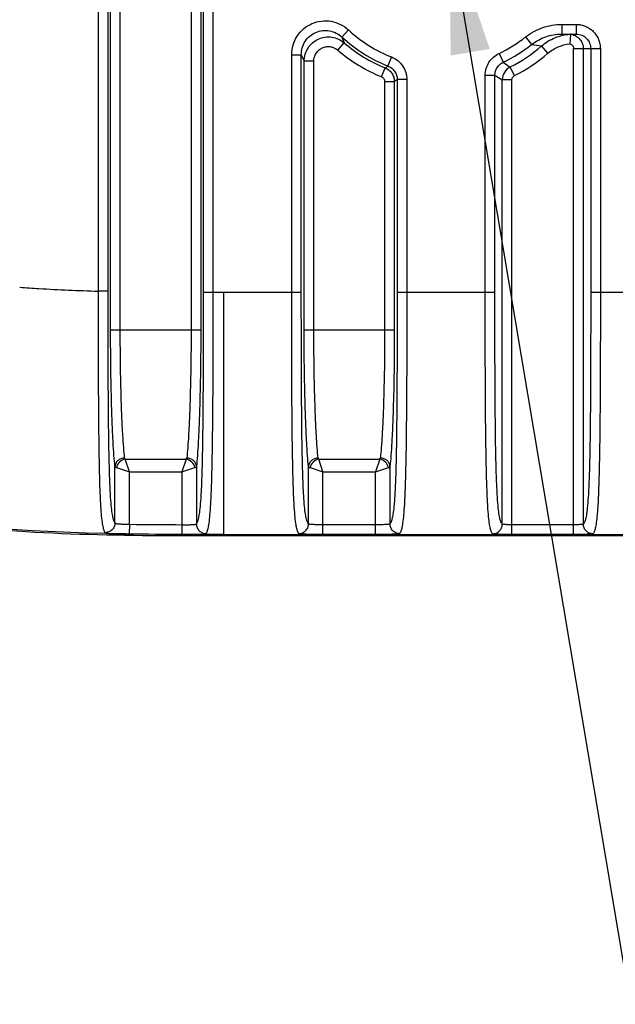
# Model space of a CAD drawing. Header units: millimetres. Extents: x 2984 to 3412, y -1556 to -1253.
# Tile 42 of 53: x 3307 to 3319, y -1412 to -1392. Entities that reach past the tile are written whole.
import ezdxf

# ---------------------------------------------------------------- set-up
doc = ezdxf.new("R2010")
doc.units = ezdxf.units.MM
doc.styles.add('HANA', font='arial.ttf')
doc.dimstyles.new('HANA$7', dxfattribs={"dimtxt": 2.5, "dimasz": 2.5, "dimexe": 0.5, "dimexo": 0.2, "dimgap": 0.5, "dimtad": 1, "dimzin": 1, "dimdsep": 46, "dimtxsty": 'HANA', "dimcen": 0, "dimclrd": 3, "dimclre": 3, "dimclrt": 4, "dimadec": 0, "dimazin": 0, "dimtfac": 1, "dimtmove": 0, "dimatfit": 3, "dimfxl": 1, "dimtzin": 0, "dimarcsym": 0})

msp = doc.modelspace()

# ---------------------------------------------------------------- linework, layer by layer
at = {"color": 7, "linetype": 'Continuous'}
for p, q in [((3308.442, -1398.383), (3308.442, -1381.882)), ((3308.642, -1398.383), (3308.642, -1381.882)), ((3310.105, -1381.882), (3310.105, -1398.383)), ((3310.305, -1381.882), (3310.305, -1398.383)), ((3308.184, -1382.68), (3308.184, -1397.586)), ((3308.383, -1382.68), (3308.383, -1397.586)), ((3310.364, -1397.609), (3310.364, -1382.655)), ((3310.563, -1397.609), (3310.563, -1382.655)), ((3317.767, -1392.075), (3317.767, -1392.275)), ((3317.767, -1392.075), (3318.063, -1392.075)), ((3318.063, -1392.075), (3318.063, -1392.275)), ((3313.359, -1392.19), (3313.223, -1392.336)), ((3313.223, -1392.336), (3313.268, -1392.455)), ((3317.018, -1392.335), (3317.142, -1392.492)), ((3317.761, -1392.275), (3318.063, -1392.275)), ((3317.944, -1392.285), (3317.935, -1392.478)), ((3317.944, -1392.277), (3317.944, -1392.285)), ((3318.063, -1392.275), (3318.067, -1392.275)), ((3313.137, -1392.606), (3313.268, -1392.455)), ((3317.142, -1392.492), (3317.347, -1392.521)), ((3317.478, -1392.672), (3317.347, -1392.521)), ((3318.011, -1402.613), (3318.011, -1392.575)), ((3318.011, -1392.575), (3318.563, -1392.575)), ((3318.21, -1392.575), (3318.21, -1402.401)), ((3318.364, -1392.575), (3318.364, -1397.609)), ((3318.563, -1392.575), (3318.563, -1397.609)), ((3312.184, -1397.609), (3312.184, -1392.701)), ((3312.184, -1392.701), (3312.383, -1392.701)), ((3312.383, -1397.609), (3312.383, -1392.701)), ((3312.383, -1392.701), (3312.442, -1392.833)), ((3314.246, -1392.748), (3314.173, -1392.934)), ((3316.47, -1392.675), (3316.555, -1392.856)), ((3312.442, -1398.383), (3312.442, -1392.833)), ((3312.642, -1392.833), (3312.442, -1392.833)), ((3312.642, -1398.383), (3312.642, -1392.833)), ((3314.043, -1393.16), (3314.118, -1392.975)), ((3316.555, -1392.856), (3316.701, -1392.955)), ((3316.791, -1393.133), (3316.701, -1392.955)), ((3316.184, -1397.609), (3316.184, -1393.127)), ((3316.184, -1393.127), (3316.383, -1393.127)), ((3316.383, -1397.609), (3316.383, -1393.127)), ((3316.383, -1393.127), (3316.536, -1393.222)), ((3314.105, -1393.253), (3314.105, -1398.383)), ((3314.105, -1393.253), (3314.305, -1393.253)), ((3314.305, -1393.253), (3314.305, -1398.383)), ((3314.364, -1393.213), (3314.364, -1397.609)), ((3314.563, -1393.213), (3314.364, -1393.213)), ((3314.563, -1393.213), (3314.563, -1397.609)), ((3316.536, -1402.401), (3316.536, -1393.222)), ((3316.736, -1393.222), (3316.536, -1393.222)), ((3316.736, -1402.613), (3316.736, -1393.222)), ((3308.383, -1397.586), (3308.184, -1397.586)), ((3310.364, -1397.609), (3312.383, -1397.609)), ((3310.563, -1397.609), (3310.773, -1397.609)), ((3310.773, -1397.609), (3310.773, -1402.615)), ((3314.364, -1397.609), (3316.383, -1397.609)), ((3318.364, -1397.609), (3320.383, -1397.609)), ((3308.442, -1398.383), (3310.305, -1398.383)), ((3312.442, -1398.383), (3314.305, -1398.383)), ((3308.742, -1401.055), (3308.731, -1401.035)), ((3308.742, -1401.055), (3310.005, -1401.055)), ((3308.831, -1401.322), (3308.742, -1401.055)), ((3310.005, -1401.055), (3309.916, -1401.322)), ((3310.005, -1401.055), (3310.016, -1401.035)), ((3312.742, -1401.055), (3312.731, -1401.035)), ((3312.742, -1401.055), (3314.005, -1401.055)), ((3312.831, -1401.322), (3312.742, -1401.055)), ((3314.005, -1401.055), (3313.916, -1401.322)), ((3314.005, -1401.055), (3314.016, -1401.035)), ((3308.532, -1402.377), (3308.532, -1401.212)), ((3308.564, -1401.233), (3308.831, -1401.322)), ((3308.831, -1402.404), (3308.831, -1401.322)), ((3308.831, -1401.322), (3309.916, -1401.322)), ((3309.916, -1401.322), (3310.183, -1401.233)), ((3309.916, -1401.322), (3309.916, -1402.413)), ((3310.215, -1401.212), (3310.215, -1402.396)), ((3312.532, -1402.396), (3312.532, -1401.212)), ((3312.564, -1401.233), (3312.831, -1401.322)), ((3312.831, -1402.613), (3312.831, -1401.322)), ((3312.831, -1401.322), (3313.916, -1401.322)), ((3313.916, -1401.322), (3314.183, -1401.233)), ((3313.916, -1402.613), (3313.916, -1401.322)), ((3314.215, -1401.212), (3314.215, -1402.396)), ((3308.831, -1402.404), (3308.828, -1402.604)), ((3309.916, -1402.413), (3309.915, -1402.613)), ((3313.916, -1402.413), (3312.831, -1402.413)), ((3318.011, -1402.413), (3316.736, -1402.413)), ((3308.828, -1402.604), (3309.915, -1402.613)), ((3310.773, -1402.615), (3364.774, -1402.615)), ((3333.273, -1402.645), (3310.773, -1402.645)), ((3313.916, -1402.613), (3312.831, -1402.613)), ((3318.011, -1402.613), (3316.736, -1402.613))]:
    msp.add_line(p, q, dxfattribs=at)
msp.add_lwpolyline([(3310.773, -1402.615), (3309.704, -1402.613), (3308.751, -1402.604), (3307.937, -1402.586), (3307.306, -1402.563), (3306.828, -1402.538), (3306.385, -1402.51), (3305.945, -1402.476), (3305.542, -1402.439), (3305.158, -1402.398), (3304.79, -1402.353), (3304.442, -1402.306), (3304.106, -1402.254), (3303.781, -1402.199), (3303.47, -1402.142), (3303.168, -1402.081), (3302.876, -1402.017), (3302.573, -1401.946)], dxfattribs=at)
for centre, radius, start, end in [((3315.273, -1390.132), 3.01, 227.0569, 248.5637), ((3315.273, -1390.132), 2.81, 227.0569, 248.5637), ((3315.273, -1390.132), 2.81, 295.2076, 308.3783), ((3317.911, -1392.574), 0.3, 81.286, 83.5953), ((3317.911, -1392.575), 0.3, 78.9808, 81.2863), ((3315.273, -1390.132), 3.069, 229.1871, 247.8808), ((3315.273, -1390.132), 3.01, 295.2076, 308.3783), ((3315.273, -1390.132), 3.163, 296.8258, 310.9665), ((3315.273, -1390.132), 3.268, 229.1871, 247.8808), ((3315.273, -1390.132), 3.363, 296.8258, 310.9665), ((3308.238, -1384.99), 9.917, 306.3659, 306.7646), ((3316.837, -1393.223), 0.3, 116.8929, 179.9329), ((3307.656, -1383.374), 11.908, 303.9397, 304.2811), ((3310.135, -1306.461), 95.951, 269.22151, 269.86926)]:
    msp.add_arc(centre, radius, start, end, dxfattribs=at)
for points, knots in [([(3312.184, -1392.701), (3312.184, -1392.634), (3312.203, -1392.498), (3312.289, -1392.312), (3312.425, -1392.158), (3312.599, -1392.049), (3312.797, -1391.996), (3313.002, -1392.001), (3313.197, -1392.065), (3313.31, -1392.144), (3313.359, -1392.19)], [0, 0, 0, 0, 0.125008, 0.25001, 0.375006, 0.499998, 0.624991, 0.749987, 0.874989, 1, 1, 1, 1]), ([(3317.018, -1392.335), (3317.071, -1392.294), (3317.184, -1392.219), (3317.369, -1392.137), (3317.565, -1392.086), (3317.7, -1392.075), (3317.767, -1392.075)], [0, 0, 0, 0, 0.249998, 0.499995, 0.749993, 1, 1, 1, 1]), ([(3318.063, -1392.075), (3318.095, -1392.075), (3318.161, -1392.081), (3318.255, -1392.11), (3318.342, -1392.156), (3318.419, -1392.219), (3318.481, -1392.295), (3318.528, -1392.382), (3318.557, -1392.477), (3318.563, -1392.542), (3318.563, -1392.575)], [0, 0, 0, 0, 0.125002, 0.250001, 0.375001, 0.500001, 0.625, 0.749999, 0.874998, 1, 1, 1, 1]), ([(3312.383, -1392.701), (3312.383, -1392.653), (3312.397, -1392.556), (3312.458, -1392.422), (3312.554, -1392.312), (3312.679, -1392.234), (3312.821, -1392.195), (3312.968, -1392.2), (3313.107, -1392.247), (3313.188, -1392.303), (3313.223, -1392.336)], [0, 0, 0, 0, 0.124953, 0.24994, 0.374959, 0.499998, 0.625038, 0.750058, 0.875045, 1, 1, 1, 1]), ([(3312.442, -1392.833), (3312.442, -1392.786), (3312.456, -1392.69), (3312.516, -1392.56), (3312.61, -1392.451), (3312.731, -1392.373), (3312.869, -1392.332), (3313.013, -1392.332), (3313.151, -1392.372), (3313.232, -1392.424), (3313.268, -1392.455)], [0, 0, 0, 0, 0.124944, 0.249929, 0.374952, 0.499998, 0.625044, 0.750067, 0.875052, 1, 1, 1, 1]), ([(3317.142, -1392.492), (3317.186, -1392.458), (3317.279, -1392.396), (3317.432, -1392.327), (3317.594, -1392.285), (3317.705, -1392.275), (3317.761, -1392.275)], [0, 0, 0, 0, 0.250003, 0.5, 0.749996, 1, 1, 1, 1]), ([(3317.347, -1392.521), (3317.429, -1392.449), (3317.619, -1392.333), (3317.835, -1392.283), (3317.944, -1392.277)], [0, 0, 0, 0, 0.500005, 1, 1, 1, 1]), ([(3317.968, -1392.28), (3318.002, -1392.287), (3318.067, -1392.312), (3318.147, -1392.38), (3318.198, -1392.471), (3318.21, -1392.541), (3318.21, -1392.575)], [0, 0, 0, 0, 0.249936, 0.49991, 0.749935, 1, 1, 1, 1]), ([(3318.067, -1392.275), (3318.106, -1392.275), (3318.184, -1392.292), (3318.282, -1392.359), (3318.348, -1392.458), (3318.364, -1392.536), (3318.364, -1392.575)], [0, 0, 0, 0, 0.249949, 0.499925, 0.749945, 1, 1, 1, 1]), ([(3312.642, -1392.833), (3312.642, -1392.804), (3312.65, -1392.747), (3312.686, -1392.668), (3312.742, -1392.603), (3312.815, -1392.556), (3312.898, -1392.532), (3312.984, -1392.532), (3313.067, -1392.556), (3313.116, -1392.588), (3313.137, -1392.606)], [0, 0, 0, 0, 0.125006, 0.250008, 0.375004, 0.499998, 0.624992, 0.749988, 0.87499, 1, 1, 1, 1]), ([(3317.478, -1392.672), (3317.541, -1392.617), (3317.686, -1392.526), (3317.852, -1392.485), (3317.935, -1392.478)], [0, 0, 0, 0, 0.499998, 1, 1, 1, 1]), ([(3317.935, -1392.478), (3317.946, -1392.481), (3317.966, -1392.49), (3317.991, -1392.512), (3318.007, -1392.542), (3318.011, -1392.564), (3318.011, -1392.575)], [0, 0, 0, 0, 0.250001, 0.500001, 0.749997, 1, 1, 1, 1]), ([(3314.246, -1392.748), (3314.293, -1392.766), (3314.38, -1392.817), (3314.483, -1392.928), (3314.548, -1393.064), (3314.563, -1393.163), (3314.563, -1393.213)], [0, 0, 0, 0, 0.249999, 0.499998, 0.749997, 1, 1, 1, 1]), ([(3316.184, -1393.127), (3316.184, -1393.08), (3316.197, -1392.986), (3316.256, -1392.856), (3316.348, -1392.747), (3316.428, -1392.695), (3316.47, -1392.675)], [0, 0, 0, 0, 0.249997, 0.499994, 0.74999, 1, 1, 1, 1]), ([(3314.118, -1392.975), (3314.145, -1392.986), (3314.197, -1393.017), (3314.257, -1393.083), (3314.296, -1393.164), (3314.305, -1393.223), (3314.305, -1393.253)], [0, 0, 0, 0, 0.249978, 0.499992, 0.750006, 1, 1, 1, 1]), ([(3314.173, -1392.934), (3314.201, -1392.945), (3314.254, -1392.975), (3314.315, -1393.042), (3314.355, -1393.123), (3314.364, -1393.183), (3314.364, -1393.213)], [0, 0, 0, 0, 0.249982, 0.499998, 0.750014, 1, 1, 1, 1]), ([(3316.383, -1393.127), (3316.383, -1393.099), (3316.391, -1393.042), (3316.427, -1392.964), (3316.482, -1392.899), (3316.53, -1392.868), (3316.555, -1392.856)], [0, 0, 0, 0, 0.249983, 0.499994, 0.750005, 1, 1, 1, 1]), ([(3314.043, -1393.16), (3314.052, -1393.164), (3314.069, -1393.174), (3314.089, -1393.196), (3314.102, -1393.223), (3314.105, -1393.243), (3314.105, -1393.253)], [0, 0, 0, 0, 0.249997, 0.499992, 0.749988, 1, 1, 1, 1]), ([(3316.736, -1393.222), (3316.736, -1393.204), (3316.746, -1393.167), (3316.775, -1393.141), (3316.791, -1393.133)], [0, 0, 0, 0, 0.5, 1, 1, 1, 1]), ([(3306.563, -1397.505), (3306.696, -1397.515), (3307.236, -1397.552), (3307.776, -1397.574), (3308.184, -1397.586)], [0, 0, 0, 0, 0.246319, 1, 1, 1, 1]), ([(3308.184, -1397.586), (3308.184, -1397.866), (3308.184, -1398.427), (3308.186, -1399.266), (3308.19, -1400.097), (3308.197, -1400.776), (3308.207, -1401.296), (3308.216, -1401.645), (3308.228, -1401.942), (3308.243, -1402.175), (3308.259, -1402.327), (3308.274, -1402.418), (3308.284, -1402.467), (3308.294, -1402.506), (3308.305, -1402.536), (3308.315, -1402.559), (3308.323, -1402.572), (3308.327, -1402.577)], [0, 0, 0, 0, 0.168183, 0.336132, 0.503086, 0.666244, 0.74367, 0.814747, 0.875229, 0.921869, 0.954853, 0.967054, 0.976931, 0.984853, 0.991149, 0.99611, 1, 1, 1, 1]), ([(3308.383, -1397.586), (3308.383, -1397.854), (3308.384, -1398.389), (3308.386, -1399.191), (3308.39, -1399.986), (3308.397, -1400.638), (3308.407, -1401.139), (3308.417, -1401.478), (3308.43, -1401.767), (3308.447, -1401.994), (3308.463, -1402.141), (3308.478, -1402.227), (3308.489, -1402.273), (3308.499, -1402.31), (3308.509, -1402.339), (3308.52, -1402.361), (3308.528, -1402.372), (3308.532, -1402.377)], [0, 0, 0, 0, 0.167312, 0.334414, 0.500649, 0.66363, 0.741513, 0.813583, 0.875195, 0.922375, 0.955286, 0.967366, 0.977123, 0.984949, 0.991181, 0.996111, 1, 1, 1, 1]), ([(3310.215, -1402.396), (3310.219, -1402.391), (3310.227, -1402.379), (3310.238, -1402.358), (3310.248, -1402.329), (3310.258, -1402.293), (3310.268, -1402.247), (3310.283, -1402.161), (3310.3, -1402.014), (3310.317, -1401.789), (3310.33, -1401.5), (3310.34, -1401.161), (3310.35, -1400.66), (3310.357, -1400.009), (3310.361, -1399.214), (3310.363, -1398.413), (3310.364, -1397.877), (3310.364, -1397.609)], [0, 0, 0, 0, 0.003849, 0.008736, 0.014923, 0.022703, 0.032415, 0.044449, 0.077277, 0.1244, 0.185997, 0.258086, 0.336007, 0.499076, 0.665404, 0.832597, 1, 1, 1, 1]), ([(3310.415, -1402.595), (3310.419, -1402.59), (3310.427, -1402.578), (3310.438, -1402.555), (3310.448, -1402.525), (3310.458, -1402.487), (3310.469, -1402.438), (3310.483, -1402.348), (3310.499, -1402.196), (3310.515, -1401.963), (3310.528, -1401.666), (3310.538, -1401.318), (3310.548, -1400.799), (3310.556, -1400.119), (3310.561, -1399.289), (3310.563, -1398.45), (3310.563, -1397.89), (3310.563, -1397.609)], [0, 0, 0, 0, 0.003848, 0.008765, 0.015017, 0.022895, 0.032728, 0.044889, 0.077801, 0.124394, 0.184863, 0.255956, 0.333415, 0.496655, 0.663696, 0.831731, 1, 1, 1, 1]), ([(3312.332, -1402.595), (3312.328, -1402.59), (3312.32, -1402.578), (3312.309, -1402.555), (3312.299, -1402.525), (3312.288, -1402.487), (3312.278, -1402.438), (3312.264, -1402.348), (3312.248, -1402.196), (3312.232, -1401.963), (3312.219, -1401.666), (3312.209, -1401.318), (3312.199, -1400.799), (3312.191, -1400.119), (3312.186, -1399.289), (3312.184, -1398.45), (3312.184, -1397.89), (3312.184, -1397.609)], [0, 0, 0, 0, 0.00385, 0.008765, 0.015011, 0.02288, 0.032707, 0.044865, 0.077785, 0.124377, 0.184848, 0.255947, 0.333406, 0.496648, 0.663692, 0.831728, 1, 1, 1, 1]), ([(3312.532, -1402.396), (3312.528, -1402.391), (3312.52, -1402.379), (3312.509, -1402.358), (3312.499, -1402.329), (3312.489, -1402.293), (3312.478, -1402.247), (3312.463, -1402.161), (3312.447, -1402.015), (3312.43, -1401.789), (3312.417, -1401.5), (3312.407, -1401.161), (3312.397, -1400.66), (3312.39, -1400.009), (3312.386, -1399.214), (3312.384, -1398.413), (3312.383, -1397.877), (3312.383, -1397.609)], [0, 0, 0, 0, 0.003852, 0.008737, 0.014918, 0.02269, 0.032394, 0.044426, 0.077261, 0.124382, 0.185983, 0.258077, 0.335997, 0.499068, 0.665399, 0.832595, 1, 1, 1, 1]), ([(3314.364, -1397.609), (3314.364, -1397.877), (3314.363, -1398.413), (3314.361, -1399.214), (3314.357, -1400.009), (3314.35, -1400.66), (3314.34, -1401.161), (3314.33, -1401.5), (3314.317, -1401.789), (3314.3, -1402.015), (3314.283, -1402.161), (3314.268, -1402.247), (3314.258, -1402.293), (3314.248, -1402.329), (3314.238, -1402.358), (3314.227, -1402.379), (3314.219, -1402.391), (3314.215, -1402.396)], [0, 0, 0, 0, 0.167408, 0.334607, 0.500938, 0.664007, 0.741925, 0.814018, 0.875619, 0.922741, 0.955576, 0.967609, 0.977312, 0.985083, 0.991263, 0.996148, 1, 1, 1, 1]), ([(3314.563, -1397.609), (3314.563, -1397.89), (3314.563, -1398.45), (3314.561, -1399.289), (3314.556, -1400.119), (3314.548, -1400.799), (3314.538, -1401.318), (3314.528, -1401.666), (3314.515, -1401.963), (3314.499, -1402.196), (3314.483, -1402.348), (3314.469, -1402.438), (3314.458, -1402.487), (3314.448, -1402.525), (3314.438, -1402.555), (3314.427, -1402.578), (3314.419, -1402.59), (3314.415, -1402.595)], [0, 0, 0, 0, 0.168275, 0.336314, 0.503358, 0.666598, 0.744055, 0.815153, 0.875623, 0.922217, 0.955137, 0.967296, 0.977122, 0.984991, 0.991235, 0.99615, 1, 1, 1, 1]), ([(3316.337, -1402.601), (3316.333, -1402.597), (3316.325, -1402.586), (3316.314, -1402.566), (3316.303, -1402.539), (3316.293, -1402.503), (3316.282, -1402.458), (3316.267, -1402.373), (3316.25, -1402.229), (3316.234, -1402.004), (3316.221, -1401.712), (3316.21, -1401.365), (3316.199, -1400.842), (3316.191, -1400.155), (3316.186, -1399.313), (3316.184, -1398.462), (3316.184, -1397.894), (3316.184, -1397.609)], [0, 0, 0, 0, 0.003495, 0.007966, 0.013684, 0.020939, 0.030062, 0.041427, 0.072535, 0.117316, 0.176572, 0.247374, 0.325239, 0.490213, 0.659348, 0.82955, 1, 1, 1, 1]), ([(3316.536, -1402.401), (3316.532, -1402.397), (3316.525, -1402.387), (3316.514, -1402.368), (3316.503, -1402.342), (3316.493, -1402.309), (3316.482, -1402.266), (3316.467, -1402.186), (3316.45, -1402.047), (3316.433, -1401.829), (3316.419, -1401.545), (3316.408, -1401.208), (3316.398, -1400.703), (3316.39, -1400.043), (3316.386, -1399.238), (3316.384, -1398.425), (3316.383, -1397.881), (3316.383, -1397.609)], [0, 0, 0, 0, 0.003502, 0.007948, 0.013604, 0.020761, 0.029752, 0.040968, 0.071888, 0.117031, 0.177347, 0.249209, 0.327617, 0.492511, 0.66098, 0.830379, 1, 1, 1, 1]), ([(3318.364, -1397.609), (3318.364, -1397.881), (3318.363, -1398.425), (3318.361, -1399.238), (3318.357, -1400.043), (3318.349, -1400.703), (3318.339, -1401.208), (3318.328, -1401.545), (3318.314, -1401.829), (3318.297, -1402.047), (3318.28, -1402.186), (3318.264, -1402.266), (3318.254, -1402.309), (3318.244, -1402.342), (3318.233, -1402.368), (3318.222, -1402.387), (3318.214, -1402.397), (3318.21, -1402.401)], [0, 0, 0, 0, 0.169622, 0.339022, 0.507491, 0.67238, 0.750785, 0.822646, 0.882963, 0.92811, 0.959031, 0.970248, 0.97924, 0.986396, 0.992052, 0.996498, 1, 1, 1, 1]), ([(3318.563, -1397.609), (3318.563, -1397.894), (3318.563, -1398.462), (3318.561, -1399.313), (3318.556, -1400.155), (3318.548, -1400.842), (3318.537, -1401.365), (3318.526, -1401.712), (3318.513, -1402.004), (3318.497, -1402.229), (3318.48, -1402.373), (3318.465, -1402.458), (3318.454, -1402.503), (3318.444, -1402.539), (3318.433, -1402.566), (3318.422, -1402.586), (3318.414, -1402.597), (3318.41, -1402.601)], [0, 0, 0, 0, 0.170451, 0.340654, 0.509788, 0.674758, 0.75262, 0.823421, 0.882679, 0.927462, 0.958573, 0.969938, 0.979061, 0.986316, 0.992034, 0.996505, 1, 1, 1, 1]), ([(3308.532, -1401.212), (3308.524, -1401.136), (3308.51, -1400.969), (3308.493, -1400.695), (3308.478, -1400.378), (3308.46, -1399.889), (3308.446, -1399.22), (3308.442, -1398.669), (3308.442, -1398.383)], [0, 0, 0, 0, 0.080769, 0.178312, 0.29088, 0.416434, 0.697146, 1, 1, 1, 1]), ([(3308.731, -1401.035), (3308.724, -1400.964), (3308.71, -1400.807), (3308.693, -1400.55), (3308.678, -1400.254), (3308.66, -1399.795), (3308.646, -1399.167), (3308.642, -1398.651), (3308.642, -1398.383)], [0, 0, 0, 0, 0.080795, 0.178348, 0.290917, 0.416466, 0.697163, 1, 1, 1, 1]), ([(3310.105, -1398.383), (3310.105, -1398.651), (3310.101, -1399.167), (3310.087, -1399.795), (3310.069, -1400.253), (3310.054, -1400.55), (3310.037, -1400.807), (3310.023, -1400.964), (3310.016, -1401.035)], [0, 0, 0, 0, 0.302834, 0.58353, 0.70908, 0.821649, 0.919204, 1, 1, 1, 1]), ([(3310.305, -1398.383), (3310.305, -1398.669), (3310.301, -1399.22), (3310.287, -1399.889), (3310.269, -1400.378), (3310.254, -1400.695), (3310.237, -1400.969), (3310.223, -1401.136), (3310.215, -1401.212)], [0, 0, 0, 0, 0.302853, 0.583566, 0.709119, 0.821687, 0.919231, 1, 1, 1, 1]), ([(3312.532, -1401.212), (3312.524, -1401.136), (3312.51, -1400.969), (3312.493, -1400.695), (3312.478, -1400.378), (3312.46, -1399.889), (3312.446, -1399.22), (3312.442, -1398.669), (3312.442, -1398.383)], [0, 0, 0, 0, 0.080769, 0.178312, 0.29088, 0.416434, 0.697146, 1, 1, 1, 1]), ([(3312.731, -1401.035), (3312.724, -1400.964), (3312.71, -1400.807), (3312.693, -1400.55), (3312.678, -1400.254), (3312.66, -1399.795), (3312.646, -1399.167), (3312.642, -1398.651), (3312.642, -1398.383)], [0, 0, 0, 0, 0.080795, 0.178348, 0.290917, 0.416466, 0.697163, 1, 1, 1, 1]), ([(3314.105, -1398.383), (3314.105, -1398.651), (3314.101, -1399.167), (3314.087, -1399.795), (3314.069, -1400.253), (3314.054, -1400.55), (3314.037, -1400.807), (3314.023, -1400.964), (3314.016, -1401.035)], [0, 0, 0, 0, 0.302834, 0.58353, 0.70908, 0.821649, 0.919204, 1, 1, 1, 1]), ([(3314.305, -1398.383), (3314.305, -1398.669), (3314.301, -1399.22), (3314.287, -1399.889), (3314.269, -1400.378), (3314.254, -1400.695), (3314.237, -1400.969), (3314.223, -1401.136), (3314.215, -1401.212)], [0, 0, 0, 0, 0.302853, 0.583566, 0.709119, 0.821687, 0.919231, 1, 1, 1, 1]), ([(3308.731, -1401.035), (3308.706, -1401.036), (3308.655, -1401.046), (3308.59, -1401.085), (3308.544, -1401.142), (3308.532, -1401.189), (3308.532, -1401.212)], [0, 0, 0, 0, 0.262777, 0.519332, 0.76468, 1, 1, 1, 1]), ([(3308.742, -1401.055), (3308.699, -1401.064), (3308.619, -1401.11), (3308.573, -1401.19), (3308.564, -1401.233)], [0, 0, 0, 0, 0.500001, 1, 1, 1, 1]), ([(3310.183, -1401.233), (3310.174, -1401.19), (3310.128, -1401.11), (3310.048, -1401.064), (3310.005, -1401.055)], [0, 0, 0, 0, 0.5, 1, 1, 1, 1]), ([(3310.215, -1401.212), (3310.215, -1401.189), (3310.203, -1401.142), (3310.157, -1401.085), (3310.092, -1401.046), (3310.041, -1401.036), (3310.016, -1401.035)], [0, 0, 0, 0, 0.23532, 0.480668, 0.737223, 1, 1, 1, 1]), ([(3312.731, -1401.035), (3312.706, -1401.036), (3312.655, -1401.046), (3312.59, -1401.085), (3312.544, -1401.142), (3312.532, -1401.189), (3312.532, -1401.212)], [0, 0, 0, 0, 0.262777, 0.519332, 0.76468, 1, 1, 1, 1]), ([(3312.742, -1401.055), (3312.699, -1401.064), (3312.619, -1401.11), (3312.573, -1401.19), (3312.564, -1401.233)], [0, 0, 0, 0, 0.500001, 1, 1, 1, 1]), ([(3314.183, -1401.233), (3314.174, -1401.19), (3314.128, -1401.11), (3314.048, -1401.064), (3314.005, -1401.055)], [0, 0, 0, 0, 0.5, 1, 1, 1, 1]), ([(3314.215, -1401.212), (3314.215, -1401.189), (3314.203, -1401.142), (3314.157, -1401.085), (3314.092, -1401.046), (3314.041, -1401.036), (3314.016, -1401.035)], [0, 0, 0, 0, 0.23532, 0.480668, 0.737223, 1, 1, 1, 1]), ([(3308.532, -1401.212), (3308.532, -1401.214), (3308.535, -1401.219), (3308.542, -1401.224), (3308.552, -1401.229), (3308.56, -1401.232), (3308.564, -1401.233)], [0, 0, 0, 0, 0.161262, 0.374631, 0.65286, 1, 1, 1, 1]), ([(3310.183, -1401.233), (3310.187, -1401.232), (3310.195, -1401.229), (3310.205, -1401.224), (3310.212, -1401.219), (3310.215, -1401.214), (3310.215, -1401.212)], [0, 0, 0, 0, 0.347137, 0.625367, 0.838731, 1, 1, 1, 1]), ([(3312.532, -1401.212), (3312.532, -1401.214), (3312.535, -1401.219), (3312.542, -1401.224), (3312.552, -1401.229), (3312.56, -1401.232), (3312.564, -1401.233)], [0, 0, 0, 0, 0.161262, 0.374631, 0.65286, 1, 1, 1, 1]), ([(3314.183, -1401.233), (3314.187, -1401.232), (3314.195, -1401.229), (3314.205, -1401.224), (3314.212, -1401.219), (3314.215, -1401.214), (3314.215, -1401.212)], [0, 0, 0, 0, 0.347137, 0.625367, 0.838731, 1, 1, 1, 1]), ([(3310.773, -1402.645), (3309.783, -1402.645), (3307.801, -1402.644), (3305.819, -1402.515), (3304.835, -1402.389)], [0, 0, 0, 0, 0.49957, 1, 1, 1, 1]), ([(3308.532, -1402.377), (3308.531, -1402.404), (3308.521, -1402.457), (3308.475, -1402.524), (3308.407, -1402.568), (3308.354, -1402.577), (3308.327, -1402.577)], [0, 0, 0, 0, 0.249812, 0.499899, 0.750046, 1, 1, 1, 1]), ([(3308.532, -1402.377), (3308.532, -1402.378), (3308.535, -1402.381), (3308.544, -1402.385), (3308.562, -1402.389), (3308.59, -1402.393), (3308.627, -1402.396), (3308.671, -1402.398), (3308.721, -1402.401), (3308.775, -1402.403), (3308.812, -1402.404), (3308.831, -1402.404)], [0, 0, 0, 0, 0.013454, 0.033692, 0.097631, 0.192821, 0.316579, 0.464738, 0.632092, 0.812669, 1, 1, 1, 1]), ([(3309.916, -1402.413), (3309.935, -1402.413), (3309.972, -1402.413), (3310.026, -1402.413), (3310.076, -1402.412), (3310.12, -1402.411), (3310.157, -1402.409), (3310.185, -1402.406), (3310.203, -1402.403), (3310.212, -1402.399), (3310.215, -1402.397), (3310.215, -1402.396)], [0, 0, 0, 0, 0.187625, 0.36849, 0.536094, 0.684421, 0.80821, 0.903237, 0.966792, 0.986776, 1, 1, 1, 1]), ([(3310.215, -1402.396), (3310.215, -1402.422), (3310.226, -1402.474), (3310.27, -1402.54), (3310.337, -1402.585), (3310.389, -1402.595), (3310.415, -1402.595)], [0, 0, 0, 0, 0.249818, 0.4999, 0.750041, 1, 1, 1, 1]), ([(3312.332, -1402.595), (3312.358, -1402.595), (3312.41, -1402.585), (3312.476, -1402.54), (3312.521, -1402.474), (3312.531, -1402.422), (3312.532, -1402.396)], [0, 0, 0, 0, 0.249959, 0.500101, 0.750183, 1, 1, 1, 1]), ([(3312.831, -1402.413), (3312.812, -1402.413), (3312.775, -1402.413), (3312.721, -1402.413), (3312.671, -1402.412), (3312.627, -1402.411), (3312.59, -1402.409), (3312.562, -1402.406), (3312.544, -1402.403), (3312.535, -1402.399), (3312.532, -1402.397), (3312.532, -1402.396)], [0, 0, 0, 0, 0.187609, 0.368459, 0.53605, 0.684368, 0.808154, 0.903187, 0.96676, 0.986757, 1, 1, 1, 1]), ([(3314.215, -1402.396), (3314.215, -1402.397), (3314.212, -1402.399), (3314.203, -1402.403), (3314.185, -1402.406), (3314.157, -1402.409), (3314.12, -1402.411), (3314.076, -1402.412), (3314.026, -1402.413), (3313.972, -1402.413), (3313.935, -1402.413), (3313.916, -1402.413)], [0, 0, 0, 0, 0.013242, 0.033239, 0.096809, 0.19184, 0.315624, 0.463941, 0.631532, 0.812383, 1, 1, 1, 1]), ([(3314.415, -1402.595), (3314.389, -1402.595), (3314.337, -1402.585), (3314.271, -1402.54), (3314.226, -1402.474), (3314.215, -1402.422), (3314.215, -1402.396)], [0, 0, 0, 0, 0.249959, 0.500101, 0.750183, 1, 1, 1, 1]), ([(3316.337, -1402.601), (3316.363, -1402.601), (3316.415, -1402.59), (3316.481, -1402.546), (3316.526, -1402.48), (3316.536, -1402.427), (3316.536, -1402.401)], [0, 0, 0, 0, 0.249905, 0.499996, 0.75009, 1, 1, 1, 1]), ([(3316.736, -1402.413), (3316.724, -1402.413), (3316.699, -1402.413), (3316.663, -1402.413), (3316.63, -1402.412), (3316.6, -1402.411), (3316.575, -1402.41), (3316.557, -1402.408), (3316.545, -1402.406), (3316.539, -1402.403), (3316.537, -1402.402), (3316.536, -1402.401)], [0, 0, 0, 0, 0.187598, 0.368438, 0.536019, 0.684333, 0.808127, 0.90319, 0.966807, 0.98681, 1, 1, 1, 1]), ([(3318.21, -1402.401), (3318.21, -1402.402), (3318.208, -1402.403), (3318.202, -1402.406), (3318.19, -1402.408), (3318.172, -1402.41), (3318.147, -1402.411), (3318.117, -1402.412), (3318.084, -1402.413), (3318.048, -1402.413), (3318.023, -1402.413), (3318.011, -1402.413)], [0, 0, 0, 0, 0.013189, 0.03319, 0.096804, 0.191864, 0.315656, 0.463969, 0.631549, 0.81239, 1, 1, 1, 1]), ([(3318.41, -1402.601), (3318.384, -1402.601), (3318.332, -1402.59), (3318.266, -1402.546), (3318.221, -1402.48), (3318.211, -1402.427), (3318.21, -1402.401)], [0, 0, 0, 0, 0.249905, 0.499996, 0.75009, 1, 1, 1, 1]), ([(3308.327, -1402.577), (3308.328, -1402.578), (3308.333, -1402.581), (3308.342, -1402.583), (3308.356, -1402.585), (3308.373, -1402.588), (3308.395, -1402.59), (3308.431, -1402.593), (3308.485, -1402.596), (3308.559, -1402.598), (3308.643, -1402.601), (3308.734, -1402.602), (3308.796, -1402.603), (3308.828, -1402.604)], [0, 0, 0, 0, 0.010981, 0.029752, 0.056759, 0.091989, 0.135254, 0.186256, 0.309823, 0.458618, 0.627435, 0.81015, 1, 1, 1, 1]), ([(3309.915, -1402.613), (3309.947, -1402.613), (3310.009, -1402.613), (3310.1, -1402.613), (3310.184, -1402.612), (3310.257, -1402.611), (3310.311, -1402.609), (3310.348, -1402.607), (3310.369, -1402.605), (3310.387, -1402.603), (3310.4, -1402.601), (3310.409, -1402.599), (3310.414, -1402.597), (3310.415, -1402.595)], [0, 0, 0, 0, 0.190172, 0.373168, 0.542167, 0.691009, 0.814483, 0.865391, 0.90854, 0.943637, 0.970504, 0.989136, 1, 1, 1, 1]), ([(3312.831, -1402.613), (3312.799, -1402.613), (3312.737, -1402.613), (3312.646, -1402.613), (3312.563, -1402.612), (3312.489, -1402.611), (3312.435, -1402.609), (3312.399, -1402.607), (3312.377, -1402.605), (3312.36, -1402.603), (3312.347, -1402.601), (3312.338, -1402.599), (3312.333, -1402.597), (3312.332, -1402.595)], [0, 0, 0, 0, 0.19024, 0.373279, 0.542284, 0.691101, 0.814534, 0.865423, 0.908554, 0.943638, 0.970497, 0.989129, 1, 1, 1, 1]), ([(3314.415, -1402.595), (3314.414, -1402.597), (3314.409, -1402.599), (3314.4, -1402.601), (3314.387, -1402.603), (3314.37, -1402.605), (3314.348, -1402.607), (3314.312, -1402.609), (3314.258, -1402.611), (3314.184, -1402.612), (3314.1, -1402.613), (3314.01, -1402.613), (3313.948, -1402.613), (3313.916, -1402.613)], [0, 0, 0, 0, 0.010871, 0.029501, 0.056359, 0.091442, 0.134573, 0.18546, 0.308892, 0.457707, 0.626712, 0.809752, 1, 1, 1, 1]), ([(3316.736, -1402.613), (3316.711, -1402.613), (3316.661, -1402.613), (3316.589, -1402.613), (3316.522, -1402.612), (3316.463, -1402.611), (3316.42, -1402.61), (3316.391, -1402.609), (3316.373, -1402.608), (3316.359, -1402.606), (3316.349, -1402.605), (3316.342, -1402.603), (3316.338, -1402.602), (3316.337, -1402.601)], [0, 0, 0, 0, 0.19032, 0.373446, 0.542551, 0.691487, 0.815056, 0.86601, 0.909192, 0.944298, 0.97112, 0.98959, 1, 1, 1, 1]), ([(3318.41, -1402.601), (3318.409, -1402.602), (3318.405, -1402.603), (3318.398, -1402.605), (3318.388, -1402.606), (3318.374, -1402.608), (3318.356, -1402.609), (3318.327, -1402.61), (3318.284, -1402.611), (3318.225, -1402.612), (3318.158, -1402.613), (3318.086, -1402.613), (3318.036, -1402.613), (3318.011, -1402.613)], [0, 0, 0, 0, 0.010409, 0.028878, 0.055697, 0.090802, 0.133984, 0.184936, 0.308502, 0.457437, 0.626541, 0.809667, 1, 1, 1, 1])]:
    msp.add_open_spline(points, degree=3, knots=knots, dxfattribs=at)

# ---------------------------------------------------------------- leaders
msp.add_leader([(3315.458, -1390.184), (3319.181, -1412.322)], dimstyle='HANA$7', override={"dimgap": 0.5, "dimtad": 0, "dimtp": 0.1, "dimtm": 0.1, "dimtfillclr": 3})

doc.saveas('drawing.dxf')
